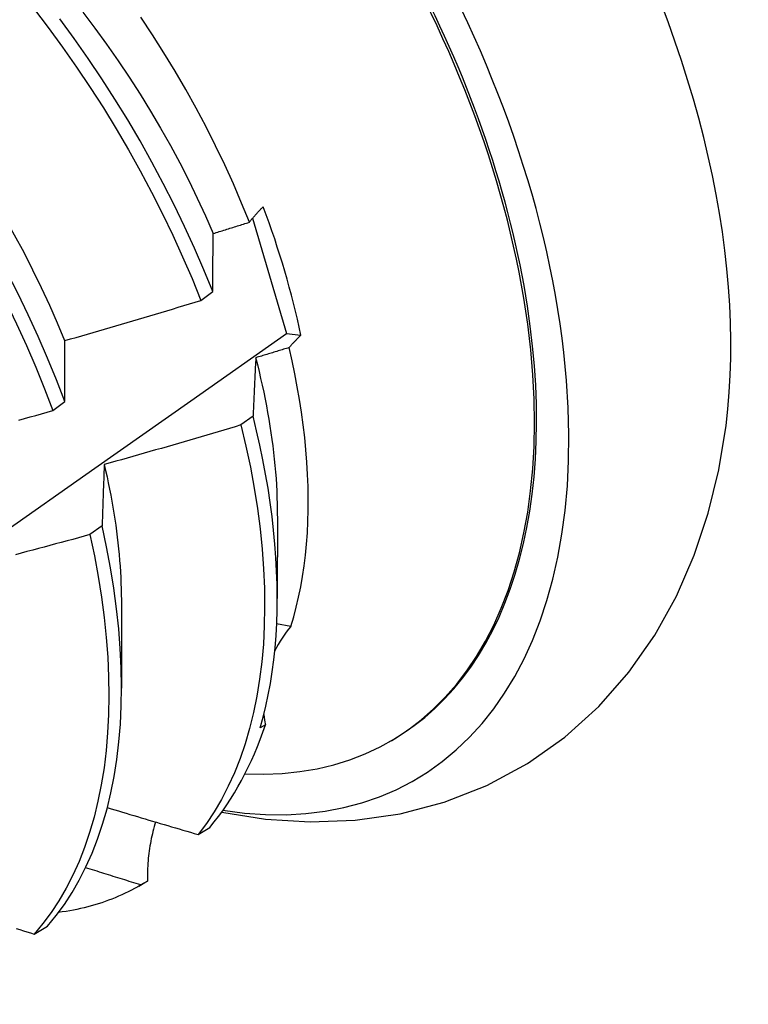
# Model space of a CAD drawing. Header units: inches. Extents: x 14 to 158, y 13 to 97.
# Tile 50 of 57: x 142.191 to 142.354, y 65.108 to 65.328. Entities that reach past the tile are written whole.
import ezdxf

# ---------------------------------------------------------------- set-up
doc = ezdxf.new("R2010")
doc.units = ezdxf.units.IN
doc.header["$MEASUREMENT"] = 0
doc.layers.add('Visible Edges(ANSI)', color=7, linetype='Continuous', lineweight=25)

msp = doc.modelspace()

# ---------------------------------------------------------------- linework, layer by layer
at = {"layer": 'Visible Edges(ANSI)'}
for p, q in [((142.24283, 65.28319), (142.2504, 65.2574)), ((142.23125, 65.26482), (142.23392, 65.26681)), ((142.2504, 65.2574), (142.25362, 65.25707)), ((142.1982, 65.24021), (142.20087, 65.2422)), ((142.24293, 65.23897), (142.24021, 65.23699)), ((142.24835, 65.21665), (142.24833, 65.19821)), ((142.2092, 65.21447), (142.20647, 65.21249)), ((142.21355, 65.19661), (142.21353, 65.17817)), ((142.25138, 65.19199), (142.24819, 65.19253)), ((142.24569, 65.16999), (142.24454, 65.16933)), ((142.27344, 65.16625), (142.27391, 65.16653)), ((142.23065, 65.14549), (142.23328, 65.14709)), ((142.21738, 65.13397), (142.21871, 65.13474)), ((142.21931, 65.13509), (142.21784, 65.13424)), ((142.19401, 65.12326), (142.19697, 65.12505))]:
    msp.add_line(p, q, dxfattribs=at)
at = {"layer": 'Visible Edges(ANSI)', "flags": 128}
for points in [[(142.14131, 65.3305), (142.14496, 65.32666), (142.14854, 65.32271), (142.15205, 65.31867), (142.1555, 65.31453), (142.15887, 65.3103), (142.16217, 65.30599), (142.16538, 65.30161), (142.16851, 65.29715), (142.17155, 65.29263), (142.1745, 65.28805), (142.17735, 65.28341), (142.1801, 65.27872), (142.18275, 65.274), (142.18529, 65.26923), (142.18773, 65.26444), (142.19005, 65.25962), (142.19227, 65.25478), (142.19436, 65.24993), (142.19634, 65.24507), (142.1982, 65.24021)], [(142.19387, 65.33009), (142.19716, 65.32577), (142.20037, 65.32138), (142.20349, 65.31692), (142.20653, 65.3124), (142.20947, 65.30781), (142.21231, 65.30317), (142.21506, 65.29848), (142.2177, 65.29375), (142.22024, 65.28899), (142.22267, 65.28419), (142.22499, 65.27937), (142.22719, 65.27453), (142.22928, 65.26968), (142.23125, 65.26482)], [(142.20489, 65.3292), (142.20758, 65.32565), (142.21021, 65.32204), (142.21277, 65.31838), (142.21525, 65.31467), (142.21767, 65.31092), (142.22001, 65.30712), (142.22226, 65.30329), (142.22444, 65.29943), (142.22653, 65.29554), (142.22854, 65.29163), (142.23045, 65.28769), (142.23227, 65.28375), (142.234, 65.27979)], [(142.20087, 65.2422), (142.19901, 65.24706), (142.19702, 65.25191), (142.19491, 65.25677), (142.19269, 65.2616), (142.19036, 65.26642), (142.18791, 65.27121), (142.18536, 65.27598), (142.1827, 65.2807), (142.17994, 65.28538), (142.17709, 65.29001), (142.17413, 65.29459), (142.17109, 65.29911), (142.16795, 65.30356), (142.16473, 65.30794), (142.16143, 65.31224), (142.15805, 65.31646), (142.1546, 65.3206), (142.15108, 65.32463), (142.14749, 65.32857)], [(142.15269, 65.32908), (142.15571, 65.32596), (142.15869, 65.32276), (142.16162, 65.31948), (142.16449, 65.31614), (142.16731, 65.31272), (142.17006, 65.30924), (142.17276, 65.30569), (142.17538, 65.30209), (142.17794, 65.29844), (142.18042, 65.29473), (142.18283, 65.29097), (142.18516, 65.28718), (142.18741, 65.28335), (142.18958, 65.27948), (142.19167, 65.27558), (142.19367, 65.27167), (142.19558, 65.26773), (142.19741, 65.26378), (142.19915, 65.25982), (142.20079, 65.25585)], [(142.23392, 65.26681), (142.23194, 65.27167), (142.22984, 65.27652), (142.22763, 65.28136), (142.2253, 65.28617), (142.22286, 65.29097), (142.22031, 65.29573), (142.21766, 65.30046), (142.21491, 65.30514), (142.21206, 65.30978), (142.20911, 65.31436), (142.20607, 65.31888), (142.20294, 65.32334), (142.19972, 65.32772)], [(142.24211, 65.2823), (142.24037, 65.28658), (142.23852, 65.29086), (142.23658, 65.29512), (142.23454, 65.29936), (142.23241, 65.30357), (142.23019, 65.30776), (142.22789, 65.31191), (142.22549, 65.31603), (142.22301, 65.3201), (142.22045, 65.32414), (142.21781, 65.32813)], [(142.24211, 65.2823), (142.24222, 65.28244), (142.24234, 65.28258), (142.24245, 65.28272), (142.24257, 65.28287), (142.24268, 65.28301), (142.2428, 65.28315), (142.24292, 65.2833), (142.24304, 65.28344), (142.24317, 65.28358), (142.24329, 65.28373), (142.24342, 65.28387), (142.24355, 65.28402), (142.24368, 65.28416), (142.24381, 65.28431), (142.24394, 65.28445), (142.24408, 65.28459), (142.24421, 65.28474), (142.24435, 65.28488), (142.24449, 65.28503), (142.24463, 65.28517), (142.24477, 65.28532), (142.24491, 65.28546), (142.24506, 65.28561), (142.2452, 65.28575)], [(142.23403, 65.27978), (142.23437, 65.27988), (142.23471, 65.27999), (142.23504, 65.28009), (142.23538, 65.28019), (142.23572, 65.2803), (142.23605, 65.2804), (142.23639, 65.28051), (142.23673, 65.28061), (142.23706, 65.28072), (142.2374, 65.28082), (142.23774, 65.28093), (142.23807, 65.28103), (142.23841, 65.28114), (142.23875, 65.28124), (142.23908, 65.28135), (142.23942, 65.28145), (142.23976, 65.28156), (142.24009, 65.28166), (142.24043, 65.28177), (142.24077, 65.28187), (142.2411, 65.28198), (142.24144, 65.28208), (142.24178, 65.28219), (142.24211, 65.2823)], [(142.23392, 65.26681), (142.23392, 65.26736), (142.23393, 65.26791), (142.23393, 65.26846), (142.23393, 65.26901), (142.23393, 65.26956), (142.23394, 65.27011), (142.23394, 65.27066), (142.23395, 65.2712), (142.23395, 65.27175), (142.23395, 65.27229), (142.23396, 65.27283), (142.23396, 65.27337), (142.23397, 65.27391), (142.23397, 65.27445), (142.23398, 65.27499), (142.23398, 65.27553), (142.23399, 65.27606), (142.23399, 65.2766), (142.234, 65.27713), (142.23401, 65.27766), (142.23401, 65.27819), (142.23402, 65.27872), (142.23403, 65.27925), (142.23403, 65.27978)], [(142.20085, 65.25585), (142.20212, 65.25621), (142.20339, 65.25657), (142.20466, 65.25694), (142.20593, 65.2573), (142.2072, 65.25767), (142.20847, 65.25803), (142.20974, 65.2584), (142.21101, 65.25877), (142.21227, 65.25914), (142.21354, 65.25951), (142.21481, 65.25988), (142.21608, 65.26026), (142.21734, 65.26063), (142.21861, 65.26101), (142.21988, 65.26138), (142.22114, 65.26176), (142.22241, 65.26214), (142.22367, 65.26252), (142.22494, 65.2629), (142.2262, 65.26328), (142.22746, 65.26366), (142.22873, 65.26405), (142.22999, 65.26443), (142.23125, 65.26482)], [(142.03483, 65.10756), (142.05656, 65.12247), (142.07826, 65.1374), (142.09991, 65.15235), (142.12153, 65.16731), (142.14311, 65.18229), (142.16464, 65.19729), (142.18614, 65.2123), (142.2076, 65.22732), (142.22902, 65.24236), (142.2504, 65.2574)], [(142.25362, 65.25707), (142.2535, 65.25695), (142.25338, 65.25683), (142.25326, 65.25672), (142.25314, 65.2566), (142.25302, 65.25648), (142.25291, 65.25637), (142.25279, 65.25625), (142.25268, 65.25613), (142.25256, 65.25602), (142.25245, 65.2559), (142.25234, 65.25578), (142.25223, 65.25567), (142.25212, 65.25555), (142.25201, 65.25544), (142.2519, 65.25532), (142.2518, 65.2552), (142.25169, 65.25509), (142.25159, 65.25497), (142.25148, 65.25486), (142.25138, 65.25474), (142.25128, 65.25463), (142.25118, 65.25451), (142.25108, 65.2544), (142.25098, 65.25428)], [(142.20087, 65.2422), (142.20087, 65.24278), (142.20087, 65.24336), (142.20087, 65.24394), (142.20086, 65.24452), (142.20086, 65.24509), (142.20086, 65.24567), (142.20086, 65.24624), (142.20086, 65.24682), (142.20085, 65.24739), (142.20085, 65.24796), (142.20085, 65.24853), (142.20085, 65.2491), (142.20085, 65.24967), (142.20085, 65.25024), (142.20085, 65.2508), (142.20085, 65.25137), (142.20085, 65.25193), (142.20085, 65.2525), (142.20085, 65.25306), (142.20085, 65.25362), (142.20085, 65.25418), (142.20085, 65.25474), (142.20085, 65.25529), (142.20085, 65.25585)], [(142.25098, 65.25428), (142.25067, 65.25418), (142.25036, 65.25409), (142.25005, 65.25399), (142.24974, 65.2539), (142.24943, 65.2538), (142.24912, 65.25371), (142.24881, 65.25361), (142.2485, 65.25352), (142.2482, 65.25343), (142.24789, 65.25333), (142.24758, 65.25324), (142.24727, 65.25314), (142.24696, 65.25305), (142.24665, 65.25295), (142.24634, 65.25286), (142.24603, 65.25276), (142.24572, 65.25267), (142.24541, 65.25258), (142.2451, 65.25248), (142.24479, 65.25239), (142.24448, 65.25229), (142.24417, 65.2522), (142.24386, 65.25211), (142.24355, 65.25201)], [(142.25138, 65.19199), (142.25201, 65.19412), (142.25259, 65.19629), (142.25311, 65.19852), (142.25357, 65.2008), (142.25398, 65.20312), (142.25433, 65.20549), (142.25463, 65.2079), (142.25487, 65.21036), (142.25505, 65.21287), (142.25518, 65.21541), (142.25525, 65.21799), (142.25526, 65.2206), (142.25522, 65.22325), (142.25512, 65.22594), (142.25496, 65.22866), (142.25474, 65.23141), (142.25447, 65.23419), (142.25414, 65.237), (142.25375, 65.23983), (142.25331, 65.24268), (142.25281, 65.24555), (142.25225, 65.24845), (142.25165, 65.25135), (142.25098, 65.25428)], [(142.24355, 65.25201), (142.24352, 65.25148), (142.24349, 65.25095), (142.24346, 65.25042), (142.24343, 65.24988), (142.24341, 65.24935), (142.24338, 65.24881), (142.24335, 65.24827), (142.24333, 65.24773), (142.2433, 65.24719), (142.24327, 65.24665), (142.24325, 65.24611), (142.24322, 65.24557), (142.2432, 65.24503), (142.24317, 65.24448), (142.24315, 65.24393), (142.24312, 65.24339), (142.2431, 65.24284), (142.24307, 65.24229), (142.24305, 65.24174), (142.24302, 65.24119), (142.243, 65.24064), (142.24298, 65.24008), (142.24296, 65.23953), (142.24293, 65.23897)], [(142.24349, 65.25203), (142.24389, 65.25047), (142.24426, 65.24893), (142.24462, 65.24739), (142.24497, 65.24585), (142.2453, 65.24432), (142.24561, 65.24279), (142.2459, 65.24127), (142.24618, 65.23976), (142.24644, 65.23826), (142.24669, 65.23676), (142.24692, 65.23526), (142.24713, 65.23378), (142.24732, 65.2323), (142.2475, 65.23083), (142.24766, 65.22937), (142.24781, 65.22792), (142.24794, 65.22648), (142.24805, 65.22505), (142.24814, 65.22362), (142.24821, 65.22221), (142.24827, 65.22081), (142.24831, 65.21941), (142.24834, 65.21803), (142.24834, 65.21666)], [(142.19056, 65.23808), (142.19184, 65.23843), (142.19311, 65.23879), (142.19438, 65.23914), (142.19565, 65.2395), (142.19693, 65.23985), (142.1982, 65.24021)], [(142.24454, 65.16933), (142.2452, 65.17172), (142.24579, 65.17417), (142.24632, 65.17667), (142.24679, 65.17923), (142.2472, 65.18183), (142.24755, 65.18449), (142.24783, 65.1872), (142.24805, 65.18995), (142.2482, 65.19275), (142.2483, 65.19559), (142.24833, 65.19847), (142.24829, 65.2014), (142.24819, 65.20436), (142.24803, 65.20736), (142.24781, 65.21039), (142.24752, 65.21346), (142.24716, 65.21656), (142.24675, 65.21969), (142.24627, 65.22284), (142.24573, 65.22602), (142.24512, 65.22923), (142.24445, 65.23246), (142.24372, 65.23571), (142.24293, 65.23897)], [(142.24021, 65.23699), (142.23894, 65.23661), (142.23768, 65.23623), (142.23641, 65.23585), (142.23514, 65.23548), (142.23387, 65.2351), (142.2326, 65.23473), (142.23133, 65.23435), (142.23006, 65.23398), (142.22879, 65.23361), (142.22752, 65.23324), (142.22624, 65.23287), (142.22497, 65.2325), (142.2237, 65.23214), (142.22243, 65.23177), (142.22115, 65.23141), (142.21988, 65.23104), (142.21861, 65.23068), (142.21733, 65.23032), (142.21606, 65.22996), (142.21478, 65.2296), (142.21351, 65.22924), (142.21223, 65.22889), (142.21096, 65.22853), (142.20968, 65.22818)], [(142.24021, 65.23699), (142.24133, 65.23225), (142.24232, 65.22755), (142.24318, 65.2229), (142.2439, 65.2183), (142.24449, 65.21376), (142.24495, 65.20928), (142.24527, 65.20487), (142.24546, 65.20053), (142.24551, 65.19628), (142.24543, 65.19211), (142.24522, 65.18804), (142.24487, 65.18406), (142.24438, 65.18018), (142.24377, 65.17641), (142.24302, 65.17274), (142.24215, 65.1692), (142.24114, 65.16577), (142.24001, 65.16247), (142.23876, 65.1593), (142.23737, 65.15626), (142.23587, 65.15335), (142.23425, 65.15059), (142.23251, 65.14796), (142.23065, 65.14549)], [(142.23591, 65.15049), (142.24573, 65.14894), (142.25571, 65.1483), (142.26576, 65.14867), (142.27577, 65.15011), (142.28563, 65.15269), (142.29517, 65.15645), (142.30422, 65.16134), (142.31262, 65.16726), (142.3202, 65.17412), (142.32689, 65.18175), (142.33267, 65.19002), (142.33754, 65.19877), (142.34151, 65.2079), (142.34464, 65.21732), (142.34699, 65.227), (142.34861, 65.23685)], [(142.20968, 65.22818), (142.20966, 65.22762), (142.20964, 65.22706), (142.20961, 65.2265), (142.20959, 65.22594), (142.20957, 65.22537), (142.20955, 65.22481), (142.20953, 65.22424), (142.20951, 65.22368), (142.20949, 65.22311), (142.20946, 65.22254), (142.20944, 65.22197), (142.20942, 65.2214), (142.2094, 65.22083), (142.20938, 65.22026), (142.20937, 65.21968), (142.20935, 65.21911), (142.20933, 65.21853), (142.20931, 65.21795), (142.20929, 65.21738), (142.20927, 65.2168), (142.20925, 65.21622), (142.20924, 65.21564), (142.20922, 65.21505), (142.2092, 65.21447)], [(142.20966, 65.22818), (142.20998, 65.22679), (142.21029, 65.22542), (142.21058, 65.22405), (142.21085, 65.22268), (142.21112, 65.22132), (142.21137, 65.21996), (142.2116, 65.21861), (142.21183, 65.21726), (142.21203, 65.21592), (142.21223, 65.21459), (142.21241, 65.21326), (142.21257, 65.21194), (142.21273, 65.21063), (142.21287, 65.20932), (142.21299, 65.20802), (142.2131, 65.20673), (142.2132, 65.20544), (142.21328, 65.20416), (142.21335, 65.20289), (142.21341, 65.20162), (142.21345, 65.20037), (142.21348, 65.19912), (142.2135, 65.19788), (142.2135, 65.19665)], [(142.19697, 65.12505), (142.19892, 65.1274), (142.20076, 65.12989), (142.20249, 65.13253), (142.2041, 65.13532), (142.20558, 65.13824), (142.20695, 65.1413), (142.20819, 65.14449), (142.2093, 65.14781), (142.21029, 65.15125), (142.21115, 65.15481), (142.21187, 65.15849), (142.21247, 65.16228), (142.21293, 65.16617), (142.21327, 65.17016), (142.21346, 65.17425), (142.21353, 65.17843), (142.21346, 65.1827), (142.21325, 65.18704), (142.21291, 65.19146), (142.21244, 65.19595), (142.21183, 65.2005), (142.21108, 65.2051), (142.21021, 65.20976), (142.2092, 65.21447)], [(142.20647, 65.21249), (142.20519, 65.21214), (142.20392, 65.21179), (142.20264, 65.21144), (142.20136, 65.21109), (142.20008, 65.21075), (142.1988, 65.2104), (142.19752, 65.21006), (142.19624, 65.20971), (142.19496, 65.20937), (142.19368, 65.20903), (142.1924, 65.20869), (142.19112, 65.20835), (142.18984, 65.20801)], [(142.20647, 65.21249), (142.20747, 65.20779), (142.20833, 65.20313), (142.20907, 65.19853), (142.20966, 65.19398), (142.21013, 65.1895), (142.21046, 65.18509), (142.21065, 65.18075), (142.21072, 65.17649), (142.21064, 65.17232), (142.21043, 65.16824), (142.21009, 65.16425), (142.20962, 65.16037), (142.20901, 65.15659), (142.20827, 65.15292), (142.20741, 65.14937), (142.20641, 65.14593), (142.20528, 65.14262), (142.20403, 65.13944), (142.20266, 65.13639), (142.20117, 65.13348), (142.19955, 65.13071), (142.19782, 65.12808), (142.19597, 65.12559), (142.19401, 65.12326)], [(142.21036, 65.15151), (142.2112, 65.15126), (142.21204, 65.151), (142.21289, 65.15075), (142.21373, 65.1505), (142.21457, 65.15025), (142.21542, 65.14999), (142.21626, 65.14974), (142.21711, 65.14949), (142.21795, 65.14924), (142.2188, 65.14899), (142.21964, 65.14873), (142.22049, 65.14848), (142.22133, 65.14823), (142.22218, 65.14798), (142.22303, 65.14773), (142.22387, 65.14748), (142.22472, 65.14723), (142.22557, 65.14698), (142.22641, 65.14673), (142.22726, 65.14648), (142.22811, 65.14624), (142.22896, 65.14599), (142.2298, 65.14574), (142.23065, 65.14549)], [(142.22114, 65.14829), (142.22098, 65.14777), (142.22083, 65.14725), (142.22068, 65.14672), (142.22055, 65.14619), (142.22042, 65.14566), (142.22029, 65.14512), (142.22018, 65.14458), (142.22007, 65.14404), (142.21997, 65.1435), (142.21987, 65.14295), (142.21978, 65.1424), (142.2197, 65.14185), (142.21963, 65.14129), (142.21957, 65.14074), (142.21951, 65.14018), (142.21946, 65.13962), (142.21941, 65.13906), (142.21938, 65.13849), (142.21935, 65.13793), (142.21932, 65.13736), (142.21931, 65.1368), (142.2193, 65.13623), (142.2193, 65.13566), (142.21931, 65.13509)], [(142.21784, 65.13424), (142.21733, 65.1344), (142.21681, 65.13456), (142.2163, 65.13472), (142.21578, 65.13487), (142.21527, 65.13503), (142.21475, 65.13519), (142.21424, 65.13535), (142.21372, 65.13551), (142.21321, 65.13567), (142.21269, 65.13583), (142.21218, 65.13599), (142.21167, 65.13615), (142.21115, 65.13631), (142.21064, 65.13647), (142.21012, 65.13663), (142.20961, 65.13679), (142.2091, 65.13695), (142.20858, 65.13711), (142.20807, 65.13727), (142.20756, 65.13743), (142.20704, 65.13759), (142.20653, 65.13775), (142.20602, 65.13791), (142.2055, 65.13807)], [(142.21784, 65.13424), (142.21715, 65.13384), (142.21645, 65.13345), (142.21575, 65.13307), (142.21504, 65.13271), (142.21432, 65.13236), (142.21359, 65.13202), (142.21286, 65.1317), (142.21212, 65.13138), (142.21138, 65.13108), (142.21063, 65.13079), (142.20987, 65.13052), (142.2091, 65.13026), (142.20833, 65.13), (142.20756, 65.12977), (142.20677, 65.12954), (142.20598, 65.12933), (142.20519, 65.12913), (142.20439, 65.12894), (142.20358, 65.12877), (142.20277, 65.12861), (142.20195, 65.12846), (142.20113, 65.12833), (142.2003, 65.1282), (142.19946, 65.1281)], [(142.19002, 65.12449), (142.19082, 65.12424), (142.19162, 65.124), (142.19241, 65.12375), (142.19321, 65.12351), (142.19401, 65.12326)]]:
    msp.add_lwpolyline(points, dxfattribs=at)
at = {"layer": 'Visible Edges(ANSI)'}
for centre, major_axis, ratio, start_param, end_param in [((142.19631, 65.30129), (0.08271, -0.14363), 0.578093, 5.847071, 9.934273), ((142.2325, 65.32213), (-0.08271, 0.14363), 0.578093, 3.792594, 5.632184), ((142.19631, 65.30129), (0.07761, -0.13476), 0.578093, 0, 3.141593), ((142.19583, 65.30102), (-0.07761, 0.13476), 0.578093, 2.782688, 6.718054), ((142.16049, 65.28066), (0.06824, -0.11849), 0.578093, 1.059367, 1.290223), ((142.29128, 65.16841), (-0.04479, 0.01502), 0.726318, 5.997173, 6.185088), ((142.29128, 65.16841), (-0.04479, 0.01502), 0.726318, 0.324131, 0.388294), ((142.14111, 65.2695), (0.07761, -0.13476), 0.578093, 0.210605, 0.473173), ((142.14111, 65.2695), (0.07761, -0.13476), 0.578093, 0, 0.007725)]:
    msp.add_ellipse(centre, major_axis=major_axis, ratio=ratio, start_param=start_param, end_param=end_param, dxfattribs=at)

doc.saveas('drawing.dxf')
